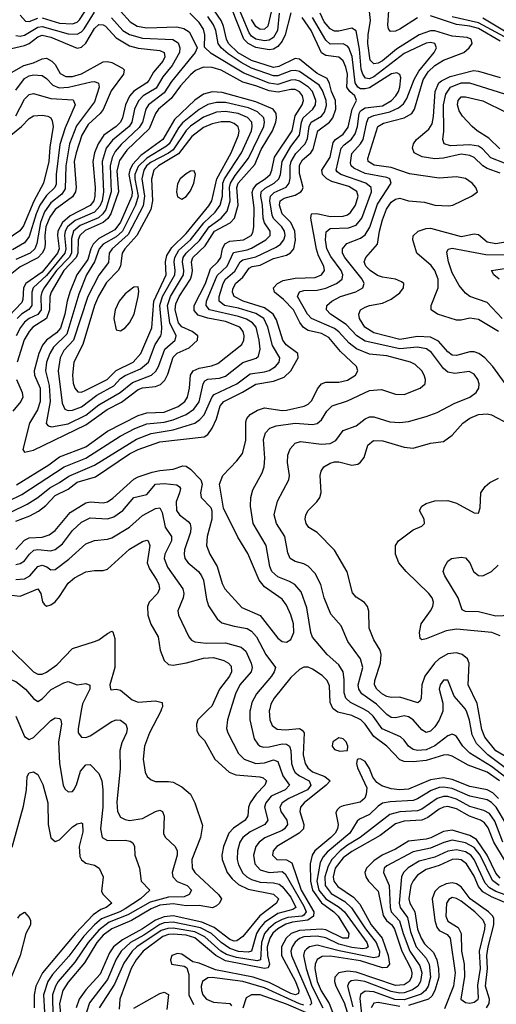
# Model space of a CAD drawing. Header units: inches. Extents: x 501365 to 657855, y 482276 to 547543.
# Tile 91 of 256: x 534207 to 536392, y 498646 to 503160. Entities that reach past the tile are written whole.
import ezdxf

# ---------------------------------------------------------------- set-up
doc = ezdxf.new("R2010")
doc.units = ezdxf.units.IN
doc.header["$MEASUREMENT"] = 0
doc.layers.add('A5439', color=7, linetype='Continuous')
doc.layers.add('A5530', color=7, linetype='Continuous')

msp = doc.modelspace()

# ---------------------------------------------------------------- linework, layer by layer
at = {"layer": 'A5439', "color": 5}
for points, elevation in [([(534491.3, 500000), (534474.8, 499910), (534475.5, 499890), (534490.8, 499870.8), (534510, 499869.6), (534530, 499876.1), (534630, 499942.1), (534650, 499950.8), (534670, 499948.3), (534693.4, 499930), (534700.6, 499910), (534696.6, 499890), (534674.9, 499845.1), (534666.7, 499810), (534667.8, 499727.8), (534652.8, 499572.8), (534655.8, 499530), (534670, 499503.8), (534690, 499492.6), (534710, 499488.8), (534770, 499498), (534830.2, 499530.2), (534850, 499535.4), (534862.4, 499530), (534869.3, 499509.3), (534867.1, 499427.1), (534875.5, 499410), (534919.6, 499370), (534929.4, 499349.4), (534929.4, 499330), (534905.9, 499250), (534909.5, 499230), (534928.7, 499208.7), (534975.2, 499190), (534995, 499170), (534983.5, 499150), (534960.5, 499139.5), (534890, 499137.7), (534805.6, 499114.4), (534703.5, 499056.5), (534618, 499022), (534570, 498985.5), (534521.3, 498930), (534460, 498840), (534383.1, 498750), (534371, 498729), (534358.2, 498690), (534359.9, 498590)], 2060), ([(534857.8, 500000), (534854.5, 499990), (534801.9, 499890), (534779.1, 499830), (534772.8, 499770), (534782.1, 499710), (534792.1, 499690), (534810, 499675), (534830, 499667.2), (534890, 499667.8), (534910, 499663.9), (534950, 499643.5), (534990, 499609.3), (535010.2, 499569.8), (535045.3, 499465.3), (535036.6, 499410), (534997, 499310), (534997.5, 499270), (535010.6, 499250), (535118.6, 499150), (535132.1, 499130), (535122.8, 499110), (535110, 499096.8), (535091, 499089), (535030, 499099.8), (534970, 499097.1), (534910, 499106.1), (534850, 499100.6), (534810, 499084.5), (534719.4, 499030), (534630, 498992.6), (534590, 498962.5), (534560.1, 498930), (534504.5, 498835.5), (534430, 498747.4), (534405.7, 498710), (534390.4, 498650), (534395.1, 498584.9)], 2080), ([(535074.8, 500000), (535024.3, 499950), (535017, 499930), (535019.8, 499899.8), (535030, 499880.2), (535055, 499855), (535102.1, 499770), (535166.8, 499710), (535198.6, 499698.6), (535308.5, 499688.5), (535323.7, 499683.7), (535338.7, 499670), (535331.4, 499650), (535291.1, 499608.9), (535263.5, 499570), (535256.3, 499550), (535253.2, 499510), (535240.7, 499490), (535187.2, 499452.8), (535165.8, 499430), (535140.7, 499370), (535133.5, 499330), (535134.9, 499310), (535158.1, 499250), (535180.8, 499220.8), (535210, 499195.2), (535253.9, 499173.9), (535370, 499151.4), (535393.4, 499130), (535384.4, 499110), (535308, 499052), (535230, 498957.1), (535203.1, 498936.9), (535190, 498935.7), (535170, 498943.2), (535098.7, 498998.7), (535042.3, 499022.3), (534910, 499051.1), (534870, 499047.6), (534830, 499032.5), (534770, 498991.4), (534677.8, 498942.2), (534636.9, 498910), (534618.3, 498881.7), (534576.3, 498783.7), (534510, 498712.1), (534480.1, 498670), (534466.6, 498630)], 2120), ([(535174.6, 500000), (535159.4, 499950), (535155.1, 499910), (535160.8, 499890), (535210, 499796.5), (535236.3, 499770), (535290.1, 499750.1), (535330, 499752.9), (535370, 499766.2), (535390, 499759.4), (535412.7, 499692.7), (535443.6, 499650), (535424.6, 499630), (535360.4, 499599.6), (535334.9, 499570), (535329.2, 499549.2), (535344.5, 499490), (535330.8, 499470), (535263.8, 499436.2), (535229.3, 499410), (535216.9, 499390), (535205.1, 499350), (535204.5, 499310), (535210, 499286), (535230, 499247.4), (535247.8, 499230), (535270, 499217.6), (535310, 499205.3), (535370, 499203.5), (535396.4, 499196.4), (535410, 499186.2), (535450, 499137.4), (535473.1, 499090), (535458.8, 499081.2), (535390, 499063.1), (535330, 499021), (535306.1, 498993.8), (535293.4, 498970), (535270.3, 498890), (535255, 498885), (535210, 498887.8), (535170, 498901.4), (535130, 498930), (535085.8, 498970), (535035.9, 498995.9), (534910, 499023), (534870, 499019.5), (534850, 499012.1), (534777, 498963), (534715.5, 498930), (534672.3, 498890), (534650, 498853.2), (534610, 498759.6), (534526.7, 498653.3), (534513.3, 498610)], 2140), ([(535264.5, 500000), (535262.2, 499990), (535261.7, 499950), (535282.5, 499862.5), (535298.6, 499838.6), (535310, 499829.1), (535324.9, 499824.9), (535350, 499825.9), (535410, 499839.4), (535430, 499838.5), (535443.2, 499830), (535450.3, 499810.3), (535453.4, 499750), (535462, 499722), (535469.3, 499709.3), (535490, 499693), (535533.4, 499670), (535542.4, 499650), (535526.9, 499630), (535440.1, 499590), (535410.6, 499570), (535400.3, 499550), (535403.8, 499530), (535431.7, 499490), (535435.1, 499470), (535421.5, 499450), (535410, 499442.4), (535331.2, 499408.8), (535304.6, 499390), (535289.2, 499370), (535279.1, 499330), (535285.7, 499290), (535310, 499262.3), (535350, 499250.9), (535410, 499254.8), (535424.4, 499244.4), (535510, 499096.5), (535520.5, 499070), (535510, 499054.4), (535501.6, 499050), (535435.9, 499044.1), (535410, 499035.6), (535380.3, 499019.7), (535347.2, 498992.8), (535330, 498970), (535315.4, 498930), (535311.1, 498850), (535295.3, 498844.7), (535200.3, 498860.3), (535154.6, 498874.6), (535129.5, 498890), (535055.1, 498955.1), (535010, 498977.9), (534910, 498995.1), (534885.8, 498994.2), (534855.4, 498984.6), (534743.7, 498910), (534722.8, 498890), (534685, 498835), (534641.8, 498738.2), (534571.2, 498630)], 2160), ([(535353.1, 500000), (535350.7, 499990.7), (535353.1, 499950), (535364.2, 499924.2), (535387.3, 499907.3), (535423.7, 499903.7), (535489.7, 499909.7), (535502.5, 499902.5), (535511.1, 499890), (535506.6, 499790), (535515.2, 499750), (535528, 499730), (535550, 499712.1), (535605.7, 499690), (535630.7, 499670), (535611.6, 499650), (535511, 499570), (535494.3, 499550), (535490.8, 499530), (535509.4, 499470), (535507.7, 499450), (535488.7, 499430), (535385.7, 499370), (535368.6, 499350), (535365.8, 499330), (535385.8, 499310), (535430, 499308.3), (535454.1, 499294.1), (535497.9, 499170), (535554.9, 499070), (535554.3, 499050), (535527.9, 499032.1), (535457.3, 499022.7), (535426.9, 499013.1), (535390, 498992.6), (535367.9, 498972.1), (535353.3, 498950), (535341.9, 498910), (535342.4, 498870), (535352.4, 498830), (535346.3, 498813.7), (535330, 498809.7), (535150, 498845.8), (535106, 498870), (535010.3, 498950.3), (534970, 498962.7), (534910, 498967.7), (534890, 498966.7), (534862.9, 498957.1), (534772.9, 498890), (534741, 498850), (534718, 498810), (534665.5, 498670), (534663.6, 498623.6)], 2180), ([(536406.5, 499670), (536350, 499709.6), (536262.7, 499742.7), (536190, 499784), (536170, 499789.3), (536150, 499788.1), (536070, 499764.4), (536010, 499756.9), (535970, 499758.6), (535950, 499767.5), (535890, 499830), (535830, 499873.3), (535790.5, 499930.5), (535770.9, 499950.9), (535730, 499969.4), (535665.9, 499985.9), (535644.7, 500000)], 2180), ([(536455, 499670), (536370, 499735.9), (536270, 499797.4), (536238.3, 499830), (536210, 499874), (536199.8, 499879.8), (536190, 499883.8), (536170, 499877.4), (536110, 499831.2), (536070, 499812.8), (536030, 499808.9), (536010, 499814.4), (535990, 499829.9), (535970, 499857.2), (535952.2, 499872.2), (535869, 499909), (535827.2, 499967.2), (535806.7, 499986.7), (535781.2, 500000)], 2160), ([(536146.7, 500000), (536146.6, 499990), (536130, 499948.3), (536110, 499918.3), (536090, 499898.3), (536070, 499891.9), (536050, 499903.9), (536010.4, 499950), (535990, 499963.9), (535970, 499968), (535930, 499959.3), (535910, 499960.8), (535890, 499974.1), (535864.7, 500000)], 2140), ([(536617.3, 500000), (536571.5, 499890), (536562.4, 499850), (536562.3, 499810), (536582.9, 499690), (536578.5, 499661.5), (536570, 499641.5), (536550, 499637.5), (536530, 499649.9), (536499.7, 499679.7), (536353.6, 499790), (536301.7, 499841.7), (536281.4, 499881.4), (536268.3, 499948.3), (536254.5, 499990), (536248.3, 500000)], 2140), ([(536551.2, 500000), (536535.7, 499964.3), (536516.2, 499890), (536512, 499830), (536525.9, 499754.1), (536518.2, 499741.8), (536510, 499737.9), (536390, 499808.4), (536339.5, 499870), (536325.7, 499905.6), (536309.1, 500000)], 2120), ([(534190, 499967), (534230, 499874), (534250, 499860.2), (534270, 499869.5), (534350, 499946.6), (534370, 499958.8), (534390, 499956.1), (534396.5, 499950), (534399, 499930), (534385.9, 499850), (534389.7, 499750), (534406.8, 499650), (534414.6, 499634.6), (534430, 499620.2), (534450, 499622), (534455.9, 499630), (534467.1, 499652.9), (534485.3, 499714.7), (534510, 499743.5), (534530, 499744.7), (534570, 499703.9), (534584.1, 499670), (534588.6, 499628.6), (534588.6, 499550), (534577.8, 499450), (534584.6, 499410), (534610, 499396.4), (534690, 499398.6), (534714.3, 499394.3), (534725.7, 499385.7), (534732.8, 499370), (534735.6, 499330), (534755.9, 499270), (534763.6, 499210), (534803.6, 499170), (534761.4, 499130), (534690, 499084.1), (534665.6, 499070), (534582.4, 499037.6), (534550, 499010.4), (534501.8, 498958.2), (534433, 498867), (534357.5, 498782.5), (534335.9, 498750), (534316.6, 498690), (534320.8, 498610)], 2040), ([(536401.8, 499590), (536375.7, 499615.7), (536350, 499629.5), (536270, 499644.3), (536190, 499676.8), (536150, 499684.4), (536090, 499674.6), (535990, 499633), (535950, 499628.8), (535910, 499633.3), (535867.8, 499647.8), (535843.5, 499663.5), (535826.6, 499686.6), (535810, 499726.6), (535790, 499758.5), (535770, 499772), (535758.8, 499770), (535753.5, 499766.5), (535751.3, 499750), (535756.3, 499730), (535798.1, 499638.1), (535795.9, 499610), (535788.9, 499591.1), (535767.9, 499572.1), (535690, 499556.4), (535674.5, 499550), (535662, 499538), (535655.8, 499524.2), (535667.3, 499470), (535664.5, 499450), (535653.2, 499430), (535632.9, 499410), (535559.6, 499350), (535547.4, 499330), (535538.9, 499290), (535539.8, 499210), (535550, 499169), (535590, 499110.6), (535646.6, 499070), (535666.9, 499050), (535715.5, 498970), (535712.9, 498950), (535688.6, 498950), (535610, 498987.4), (535590, 498990.9), (535490, 498984.4), (535452, 498970), (535428.7, 498950), (535407.5, 498910), (535406.5, 498870), (535471.6, 498750), (535486.8, 498710), (535484.4, 498695.6), (535470.8, 498689.2), (535450, 498695.4), (535350, 498746.7), (535277.8, 498770), (535104.2, 498804.2), (535030, 498834.3), (535001.2, 498841.2), (534950, 498875.6), (534930, 498878.7), (534905.2, 498870), (534898.2, 498850), (534903.6, 498830), (534961, 498821), (534973.9, 498813.9), (534982.6, 498782.6), (534982.4, 498690), (535004.5, 498644.5)], 2220), ([(534173.3, 499366.7), (534225.2, 499554.8), (534238.8, 499630), (534241.6, 499690), (534250, 499707.4), (534270, 499711.4), (534290, 499700.3), (534313.6, 499653.6), (534336.3, 499570), (534337.7, 499470), (534350, 499409.2), (534370, 499392.7), (534390, 499400.8), (534450, 499458.9), (534470, 499472.8), (534490, 499478.5), (534494.9, 499474.9), (534497.4, 499437.4), (534480.3, 499370), (534483.3, 499323.3), (534490, 499308.4), (534510, 499293.7), (534550, 499283.2), (534571.4, 499270), (534590.1, 499230), (534582.7, 499162.7), (534589.1, 499149.1), (534630.2, 499110), (534604.2, 499090), (534579.2, 499080.8), (534544.3, 499055.7), (534463.3, 498970), (534312.1, 498790), (534281.3, 498730), (534273, 498690), (534273.6, 498630)], 2020), ([(536438.6, 499470), (536390.6, 499550), (536370, 499571.8), (536350, 499583), (536270, 499599.6), (536190, 499634.9), (536150, 499641.4), (536130, 499639.6), (536093.4, 499626.6), (536030, 499587.6), (536010, 499579.9), (535905.5, 499574.5), (535870, 499568), (535850, 499554.9), (535810, 499515.9), (535764.8, 499495.2), (535754, 499486), (535720.9, 499430), (535616.8, 499343.2), (535598.3, 499321.7), (535584.6, 499295.4), (535569.1, 499210), (535578.4, 499170), (535610, 499129.1), (535671.7, 499091.7), (535695.6, 499070), (535797.7, 498930), (535804.9, 498910), (535796.7, 498903.3), (535779.6, 498900.4), (535730, 498906.8), (535670, 498921.5), (535610, 498950.4), (535570, 498958.9), (535510, 498955.8), (535490, 498947.5), (535470, 498930.3), (535456.2, 498910), (535450.3, 498890), (535452.7, 498870), (535540.2, 498670), (535544, 498650), (535537.4, 498642.6)], 2240), ([(536422.4, 499390), (536384.9, 499484.9), (536360.4, 499520.4), (536335.2, 499535.2), (536270, 499553.5), (536210, 499587.2), (536170, 499598.2), (536150, 499598.2), (536120.7, 499590), (536050, 499540.8), (536030, 499533), (535950, 499528.5), (535904.1, 499515.9), (535768.5, 499410), (535710, 499376.1), (535676, 499350), (535638.6, 499310), (535620.6, 499279.4), (535606.3, 499230), (535607.6, 499190), (535634.8, 499154.8), (535697.2, 499117.2), (535728.1, 499088.1), (535791.5, 498991.5), (535840.4, 498930), (535855.9, 498890), (535855.1, 498870), (535850, 498863.4), (535830, 498859.5), (535671.1, 498891.1), (535570, 498916.7), (535536, 498910), (535521.1, 498898.9), (535513.4, 498890), (535508, 498870), (535519.8, 498810), (535545.6, 498730), (535596.2, 498630)], 2260), ([(536430, 499307.7), (536381.1, 499390), (536354.9, 499454.9), (536338, 499478), (536319.3, 499490), (536268.3, 499508.3), (536210, 499541.9), (536170, 499552.6), (536150, 499550.2), (536130, 499541.2), (536077.3, 499502.7), (536050, 499490.4), (535970, 499485.5), (535930, 499472.8), (535860, 499420), (535730, 499346.4), (535690, 499317.5), (535653.9, 499270), (535644, 499230), (535647.2, 499210), (535665.7, 499185.7), (535737.4, 499137.4), (535765.9, 499105.9), (535818.8, 499010), (535868.6, 498948.6), (535896.5, 498870), (535902.4, 498830), (535890, 498814.9), (535870, 498813.7), (535770, 498845.2), (535630, 498867), (535594.3, 498865.7), (535570, 498850.8), (535562.1, 498830), (535560.6, 498810), (535571.1, 498750), (535588.6, 498708.6), (535625.2, 498650), (535640.6, 498610)], 2280), ([(536410, 499224.4), (536390, 499247.9), (536350.1, 499330), (536301.4, 499401.4), (536270, 499419.9), (536190, 499444.5), (536150, 499438.6), (536091, 499409), (536070, 499403.1), (535990, 499394.5), (535930, 499357.6), (535868.3, 499330), (535830, 499304.3), (535797.1, 499270), (535789.7, 499250), (535793.2, 499230), (535805.6, 499210), (535850, 499164.1), (535873.4, 499053.4), (535889.1, 499030), (535912.7, 499010), (535924.8, 498990), (535958.8, 498890), (535999.7, 498810), (536005.2, 498790), (536003.7, 498770), (535992.4, 498750), (535970, 498735.7), (535930, 498732.3), (535750, 498793.8), (535710, 498797.7), (535670, 498790.7), (535652.4, 498770), (535650.6, 498750), (535656.2, 498730), (535694, 498654), (535707.7, 498610)], 2320), ([(536404.3, 499190), (536373.6, 499213.6), (536317.3, 499330), (536290, 499365.4), (536250, 499386), (536190, 499398.4), (536151.5, 499388.5), (536090, 499362), (536010, 499345.4), (535890, 499281.3), (535878.4, 499270), (535874, 499250), (535900.9, 499190), (535905, 499090), (535910, 499070), (535948.4, 499028.5), (535964.7, 498970), (535994.7, 498890), (536041.8, 498821.8), (536050.2, 498790), (536044.8, 498750), (536031.5, 498728.5), (536008.2, 498711.8), (535970, 498698.9), (535950, 498697), (535910, 498704.8), (535789.8, 498750), (535750, 498756.3), (535726.9, 498753.1), (535715.5, 498744.5), (535709.2, 498730), (535734.5, 498634.5)], 2340), ([(536470, 499134.6), (536390, 499162.9), (536359.9, 499179.9), (536341.3, 499201.3), (536290.7, 499310), (536275.2, 499330), (536250, 499345.7), (536210, 499354.5), (536170, 499348.6), (536110, 499320.6), (536038.3, 499301.7), (535988.1, 499271.9), (535966.9, 499250), (535957.7, 499230), (535946.3, 499110), (535950.9, 499090), (535984.4, 499044.4), (535998.1, 498978.1), (536024.9, 498910), (536070, 498858.1), (536083.4, 498830), (536090, 498770), (536079, 498730), (536067.9, 498710), (536047.3, 498692.7), (535970, 498666.5), (535927.4, 498667.4), (535830, 498702.6), (535790, 498706.6), (535770, 498691.6), (535766.9, 498673.1), (535782.2, 498530)], 2360), ([(536470, 499096.3), (536370, 499138.1), (536330, 499161.3), (536310, 499186.9), (536290, 499234.1), (536254.8, 499290), (536230, 499308.1), (536210, 499311.9), (536190, 499309.5), (536130, 499282.1), (536070, 499263.9), (536030, 499238.7), (536010, 499212.8), (536000.3, 499190), (535991, 499130), (535994.7, 499110), (536017.6, 499070), (536031.2, 498991.2), (536047.2, 498950), (536063.4, 498923.4), (536103.8, 498883.8), (536118.5, 498850), (536127.2, 498810), (536127.6, 498770), (536110, 498709), (536096, 498684), (536080.3, 498670), (535990, 498639.9)], 2380), ([(536347.4, 498630), (536359.3, 498650), (536359.9, 498670), (536342.6, 498730), (536351.8, 498810), (536349, 498870), (536353.9, 498910), (536380.1, 499010), (536379.8, 499039.8), (536376.2, 499050), (536355.3, 499070), (536271.5, 499130), (536230, 499184), (536210, 499198.9), (536190, 499203.2), (536161.8, 499198.2), (536130, 499183.3), (536110, 499163.8), (536097.4, 499130), (536110, 499030), (536119.4, 498999.4), (536130, 498984.5), (536166.1, 498966.1), (536181, 498950), (536203.8, 498790), (536195.2, 498730), (536153.9, 498626.1)], 2420), ([(534199.2, 499040.8), (534210, 499056.3), (534230, 499069), (534250, 499043.7), (534256.1, 499030), (534256.3, 499010), (534234.7, 498970), (534210.1, 498870), (534150.8, 498730)], 1980), ([(535510, 498641.8), (535490, 498648.4), (535330, 498721.8), (535230, 498751), (535090, 498769.4), (535070, 498768), (535045.2, 498750), (535039.4, 498730), (535040.6, 498710), (535047.3, 498690), (535063.8, 498670), (535096.1, 498656.1), (535170, 498650.3), (535178.6, 498638.6)], 2240), ([(534730, 498628), (534850, 498696), (534870, 498702.3), (534890, 498690.9), (534882.2, 498622.2)], 2180), ([(535530, 498604.1), (535430, 498647.1), (535310, 498690), (535270.4, 498689.6), (535244.8, 498675.2), (535230, 498628.7)], 2260), ([(535950, 498635.9), (535850, 498655.1), (535830, 498650.7), (535818.8, 498630)], 2380)]:
    msp.add_lwpolyline(points, dxfattribs=dict(at, elevation=elevation))
for points, elevation in [([(535670, 499868.4), (535642.8, 499850), (535640.1, 499830), (535650, 499814.2), (535673.9, 499806.1), (535710, 499809.1), (535711.8, 499830), (535703.2, 499850), (535690, 499863.2)], 2220), ([(536190, 499135), (536173.5, 499126.5), (536163.1, 499110), (536160.8, 499050), (536170, 499027.6), (536217.7, 498997.7), (536230.3, 498970), (536232.9, 498890), (536243.9, 498830), (536246.2, 498773.8), (536229.7, 498670), (536250, 498654.3), (536270, 498651.8), (536290, 498655.8), (536308.5, 498670), (536310, 498676.4), (536306.9, 498733.1), (536318.6, 498810), (536315.1, 498890), (536339.3, 498990), (536340.2, 499010), (536332.2, 499032.2), (536293.6, 499070), (536230, 499118.9), (536210, 499131.4)], 2440)]:
    msp.add_lwpolyline(points, close=True, dxfattribs=dict(at, elevation=elevation))
at = {"layer": 'A5530', "color": 5}
for points, elevation in [([(536030, 503168.8), (535950, 503116.5), (535930, 503107), (535906.3, 503106.3), (535897.9, 503117.9), (535894.6, 503134.6), (535903.5, 503270)], 2080), ([(534310, 503168.3), (534390, 503143.6), (534450, 503140.5), (534470, 503148.2), (534481.2, 503158.8), (534530, 503233.8)], 2260), ([(535396.3, 503190), (535388.2, 503110), (535370, 503077.8), (535350, 503066), (535330, 503062.9), (535289.9, 503070), (535270, 503083.8), (535259.2, 503099.2), (535194.4, 503254.4)], 2160), ([(535372.4, 503247.6), (535344.2, 503130), (535330, 503115.8), (535310, 503114.4), (535290, 503128.1), (535270, 503161)], 2140), ([(534090, 500921.4), (534216.7, 500983.3), (534410.4, 501109.6), (534510, 501150.3), (534668, 501250), (534734.9, 501285.1), (534790, 501306.9), (534870, 501315.4), (534910, 501324.9), (534969.6, 501350.4), (535005.4, 501374.6), (535030, 501408), (535047.9, 501490), (535056.3, 501503.7), (535070, 501511.3), (535123.7, 501516.3), (535150, 501526.2), (535230, 501588.6), (535291.7, 501608.3), (535302.1, 501617.9), (535309.1, 501650), (535305, 501690), (535290.8, 501750), (535275, 501770), (535246.2, 501786.2), (535210, 501798.8), (535076.7, 501830), (535062.3, 501850), (535063.3, 501870), (535112.4, 501987.5), (535157.9, 502030), (535187.2, 502092.8), (535250, 502104), (535270, 502112.1), (535334.8, 502150), (535355.7, 502170), (535355.5, 502190), (535329.2, 502229.2), (535322.7, 502250), (535320.7, 502310), (535312, 502350), (535314.8, 502370), (535332.5, 502387.5), (535374.3, 502410), (535395.1, 502430), (535402.9, 502450), (535409.7, 502510.3), (535450, 502578), (535490.1, 502629.9), (535498.8, 502690), (535506.6, 502710), (535550.3, 502750), (535562.9, 502770), (535564.6, 502790), (535549.4, 502830), (535530.8, 502850.8), (535490, 502877.7), (535470, 502883.4), (535450, 502882.7), (535390, 502862.8), (535350, 502869), (535235.2, 502915.2), (535084.5, 503004.5), (535054.3, 503034.3), (535056.2, 503090), (535050, 503117), (535030, 503146.6), (534986.9, 503190)], 2260), ([(534093.6, 500866.4), (534241.7, 500938.3), (534290, 500968.8), (534345.8, 501014.2), (534390, 501037.4), (534432.8, 501067.2), (534550, 501118.2), (534743.4, 501236.6), (534810, 501263.1), (534910, 501279.2), (535010, 501310.7), (535033.6, 501326.4), (535052.4, 501347.6), (535089.6, 501430.4), (535098.5, 501441.5), (535202.3, 501490), (535264.1, 501535.9), (535330, 501545.1), (535350, 501551.9), (535380.1, 501570), (535396.3, 501590), (535399, 501610), (535366.3, 501666.3), (535345.1, 501750), (535326.6, 501790), (535290, 501812.8), (535210, 501837), (535146.2, 501850), (535121.6, 501870), (535121.5, 501890), (535139.6, 501950), (535149.9, 501970), (535193.2, 502006.8), (535217.6, 502050), (535230, 502058.3), (535290, 502072.9), (535382.8, 502117.2), (535403.1, 502130), (535418.6, 502150), (535423.6, 502170), (535420.8, 502190), (535408.7, 502210), (535370, 502248.9), (535364.2, 502264.2), (535354.4, 502330), (535356.5, 502350), (535373, 502367), (535428.2, 502391.8), (535442.7, 502410), (535447.1, 502432.9), (535446.5, 502490), (535452.1, 502510), (535473.6, 502546.4), (535515.2, 502590), (535525.7, 502614.3), (535533.3, 502670), (535543.8, 502690), (535590, 502717.9), (535604.4, 502735.6), (535614, 502766), (535612.6, 502790), (535595.5, 502835.5), (535579.5, 502859.5), (535490, 502921.9), (535470, 502927.2), (535450, 502925.6), (535390, 502902.6), (535370, 502902.1), (535270, 502937.8), (535223, 502963), (535162.6, 503002.6), (535130.2, 503030), (535117.7, 503050), (535106.2, 503110), (535095.7, 503135.7), (535070, 503174.5)], 2240), ([(534190, 500860.3), (534254.3, 500885.7), (534293.1, 500906.9), (534326.9, 500933.1), (534370, 500978.2), (534430, 501008.1), (534470, 501039.8), (534555.2, 501064.8), (534710, 501169.3), (534749.9, 501190), (534850, 501224.7), (535052.9, 501247.1), (535070, 501258.9), (535090, 501287.8), (535109.5, 501330.5), (535126.8, 501390), (535143.2, 501410), (535228.4, 501451.6), (535290, 501489.2), (535370, 501502.2), (535418.8, 501521.2), (535450.7, 501549.3), (535483.1, 501610), (535481.5, 501630), (535429.1, 501669.1), (535412.7, 501690), (535383.7, 501783.7), (535369.1, 501810), (535330, 501838.4), (535231, 501870), (535190.4, 501890), (535182.1, 501910), (535184, 501924), (535196.6, 501950), (535230, 501979.9), (535259.3, 502020.7), (535272.1, 502027.9), (535310, 502034), (535370, 502064.3), (535430, 502079.6), (535449, 502091), (535463.6, 502110), (535471.5, 502148.5), (535468.6, 502190), (535449.6, 502229.6), (535409.7, 502270), (535397.8, 502310), (535401.4, 502330), (535418.7, 502341.3), (535470, 502354.9), (535496.4, 502370), (535501.6, 502378.4), (535507.1, 502390), (535490, 502455.1), (535490, 502492.5), (535502.8, 502517.2), (535542, 502550), (535553.1, 502566.9), (535574.4, 502650), (535627.5, 502690), (535642, 502710), (535656.7, 502750), (535655.4, 502790), (535636.6, 502830), (535627.7, 502867.7), (535617.3, 502890), (535570, 502912.6), (535490, 502979.4), (535470, 502982.2), (535394.7, 502945.3), (535370, 502940.8), (535270, 502972.8), (535208.3, 503008.3), (535163.7, 503050), (535154.8, 503070), (535141.6, 503130), (535130, 503155.8), (535099.8, 503200.2)], 2220), ([(534190, 503087.4), (534210, 503084.6), (534230, 503088.1), (534290, 503124.8), (534310, 503129.2), (534430, 503095.4), (534470, 503093.8), (534490, 503104), (534502.2, 503117.8), (534550, 503193.7)], 2240), ([(534670, 503199.4), (534713.1, 503150), (534745.3, 503130), (534790, 503122.8), (534926.8, 503126.8), (534959.6, 503119.6), (534983.4, 503103.4), (535018, 503038), (535020.2, 503030), (535011.8, 503010), (534903.2, 502876.8), (534870, 502824.5), (534797.6, 502770), (534784.8, 502750), (534769.6, 502690), (534755.2, 502664.8), (534671.9, 502588.1), (534644.4, 502555.6), (534631.5, 502528.5), (534622, 502490), (534625.9, 502370), (534602.3, 502290), (534589, 502270), (534568.1, 502251.9), (534484, 502216), (534453.3, 502190), (534444.1, 502155.9), (534445.4, 502090), (534433.9, 502070), (534376.5, 502010), (534319, 501930), (534308.4, 501910), (534304.3, 501890), (534305, 501830), (534291, 501809), (534250.6, 501789.4), (534230, 501772.4), (534211.7, 501748.3), (534191.8, 501710)], 2260), ([(534210, 503180.1), (534233.5, 503153.5), (534250, 503152.1), (534290, 503167.2)], 2260), ([(535450, 503190.8), (535423.4, 503090), (535410, 503061), (535390, 503037.1), (535370, 503025.3), (535350, 503021.6), (535290, 503032.1), (535255, 503050), (535234.3, 503070), (535179.9, 503210)], 2180), ([(535864.7, 500000), (535842.6, 500022.6), (535776.1, 500070), (535761.3, 500090), (535758.7, 500110), (535780.1, 500190), (535768.8, 500230), (535711.9, 500310), (535680.5, 500380.5), (535634, 500434), (535602.8, 500510), (535587.3, 500570), (535561.2, 500621.2), (535530, 500655.2), (535510, 500666), (535470, 500675.7), (535446.3, 500690), (535436, 500716), (535421.9, 500790), (535384.9, 500850), (535372.9, 500890), (535388.2, 500951.8), (535441, 501050), (535443.9, 501070), (535435.5, 501130), (535436.3, 501163.7), (535447.5, 501192.5), (535470, 501218.5), (535494.2, 501225.8), (535590, 501213.4), (535630, 501217.5), (535657, 501230), (535690, 501276.3), (535750, 501297.2), (535790, 501329.4), (535810, 501338.5), (535830, 501338.6), (535903.8, 501316.2), (535950, 501313.1), (535990, 501318.3), (536070, 501340.6), (536120.6, 501359.4), (536199.2, 501400.8), (536270.9, 501430), (536299.8, 501450), (536312.2, 501470), (536313.9, 501490), (536307.7, 501510), (536290, 501535.2), (536266.8, 501546.9), (536202, 501538), (536170, 501544), (536150, 501561.2), (536094, 501634), (536071.5, 501651.5), (536030, 501659.1), (535950, 501651), (535790, 501686.7), (535753.1, 501710), (535703, 501763), (535632.4, 501810), (535614.1, 501830), (535615.7, 501850), (535637.7, 501870), (535677.4, 501890), (535747.5, 501912.5), (535779.4, 501930), (535785.9, 501950), (535776.9, 501970), (535696.9, 502070), (535686.6, 502090), (535686.6, 502110), (535706.8, 502133.2), (535770, 502157.7), (535790, 502173), (535811.4, 502208.6), (535846.6, 502313.4), (535909.9, 502410), (535903.7, 502430), (535890, 502436.6), (535790, 502454.4), (535738.6, 502478.6), (535725.9, 502490), (535723, 502503), (535730, 502546.8), (535769.9, 502590), (535781.1, 502610), (535797.7, 502690), (535806.2, 502710), (535830, 502720.9), (535903.3, 502736.7), (535943.9, 502756.1), (535966, 502774), (535981.5, 502798.5), (536015, 502885), (536036.3, 502923.7), (536107.4, 503010), (536117.1, 503030), (536110, 503050.5), (536090, 503055.2), (536070, 503051.4), (535970, 503005.1), (535830, 502897.1), (535810, 502888.8), (535792, 502892), (535779.5, 502910), (535772.8, 502932.8), (535764.9, 503024.9), (535749.1, 503109.1), (535730, 503120.1), (535670, 503106.4), (535650, 503106.4), (535630, 503117.6), (535602.3, 503150), (535583.8, 503190)], 2140), ([(536431.7, 501491.7), (536376.6, 501570), (536338.8, 501610), (536311.3, 501630), (536290, 501637), (536270, 501637.4), (536210, 501619.7), (536190, 501622.5), (536170, 501636.9), (536126.5, 501686.5), (536090, 501704.5), (536030, 501706.7), (535950, 501693.7), (535830, 501723.7), (535789.1, 501750), (535765.4, 501790), (535761.7, 501810), (535769.8, 501830), (535790, 501842.4), (535809.9, 501850.1), (535870, 501860.1), (535910, 501878.4), (535950, 501908.2), (535965.9, 501930), (535967.5, 501950), (535957.9, 501957.9), (535929.6, 501969.6), (535870, 501979), (535847.4, 501987.4), (535812.9, 502010), (535794.4, 502030), (535786.2, 502050), (535793.3, 502070), (535847.2, 502130), (535855.9, 502190), (535870, 502242), (535888.2, 502291.8), (535910, 502323.7), (535930, 502337.6), (535950, 502341.3), (535990, 502328.8), (536063.2, 502323.2), (536110, 502309.8), (536173.8, 502306.2), (536192.8, 502310), (536278, 502350), (536306.2, 502370), (536298.1, 502390), (536280.4, 502410), (536250, 502432), (536210, 502438.7), (536130, 502432.8), (535993.7, 502453.7), (535910, 502481.8), (535832.5, 502492.5), (535803.9, 502510), (535803.2, 502523.2), (535849.2, 502670.8), (535875, 502685), (535970, 502709.3), (536004, 502730), (536017.1, 502750), (536056.7, 502883.3), (536079.4, 502920.6), (536110, 502949.8), (536150, 502974.7), (536242.8, 503010), (536267.6, 503030), (536280.8, 503050), (536277, 503070), (536257.9, 503077.9), (536190, 503084), (536110, 503108.5), (536090, 503109.2), (536038.9, 503090), (535934.7, 503025.3), (535870, 502970.5), (535850, 502960.1), (535830, 502956.6), (535814.3, 502974.3), (535802.8, 503050), (535804.4, 503090), (535815.8, 503155.8), (535810, 503197.3)], 2120), ([(536410, 503061.6), (536310, 503119), (536270, 503129.9), (536210, 503137.4), (536090, 503177.1)], 2080), ([(534170, 503028), (534230, 503041.3), (534250, 503050.3), (534290, 503080.4), (534310, 503088.5), (534350, 503080.2), (534470, 503029.7), (534490, 503033.5), (534510, 503051.7), (534550, 503118.6), (534570, 503137.6), (534590, 503136.6), (534599.9, 503130), (534650, 503075.8), (534710, 503039.1), (534750, 503029.8), (534850, 503018), (534868.8, 503008.8), (534872.3, 502990), (534863.9, 502970), (534821, 502919), (534798.8, 502881.3), (534789.7, 502870), (534730, 502831.9), (534710.2, 502809.8), (534691.7, 502770), (534679, 502710), (534668.8, 502690), (534649.4, 502670.6), (534592.9, 502630), (534566.5, 502590), (534550.7, 502550), (534542.8, 502510), (534553.1, 502390), (534552.3, 502350), (534547, 502330), (534530, 502307.4), (534439.1, 502260.9), (534403.3, 502230), (534382.7, 502190), (534380.4, 502170), (534388.2, 502110), (534380.5, 502090), (534310, 502002.5), (534235.5, 501950), (534225.3, 501930), (534222.4, 501877.6), (534217.2, 501862.8), (534128.9, 501770)], 2220), ([(534189.7, 500730.3), (534230, 500774.1), (534250, 500784.3), (534310, 500787), (534342.5, 500797.5), (534370, 500817.5), (534438.7, 500901.3), (534510, 500944.7), (534530, 500949.7), (534590, 500944.6), (534610, 500950.1), (534634.4, 500965.6), (534730, 501053.1), (534750, 501064), (534814.1, 501085.9), (534850, 501093.8), (534910, 501098.8), (534954.4, 501114.4), (534970, 501113.1), (534990, 501098.8), (535037.8, 501050), (535044.2, 501030), (535035.9, 500990), (535038.5, 500970), (535083.1, 500923.1), (535087.8, 500907.8), (535088.2, 500870), (535066.4, 500790), (535062.8, 500750), (535078, 500710), (535112.7, 500652.7), (535135.3, 500575.3), (535147.2, 500550), (535225.7, 500465.7), (535310, 500427.7), (535390, 500325), (535410, 500309.4), (535430, 500305.7), (535450, 500318.2), (535463.4, 500350), (535462.9, 500390), (535450, 500432.1), (535430, 500475.5), (535410, 500503), (535330, 500559.2), (535304.2, 500590), (535252.3, 500712.3), (535207.1, 500787.1), (535141, 500921), (535122.8, 501030), (535138.6, 501070), (535203.1, 501136.9), (535228.3, 501171.7), (535243, 501230), (535243.3, 501316.7), (535247.8, 501332.2), (535263.7, 501350), (535296.8, 501370), (535330, 501381.1), (535410, 501368.9), (535429.7, 501369.7), (535511.8, 501388.2), (535530, 501397.7), (535546.4, 501413.6), (535572.7, 501467.3), (535590, 501490.1), (535610, 501498.4), (535670, 501497.9), (535710, 501507), (535745.8, 501530), (535757.4, 501550), (535750.7, 501570), (535678.4, 501638.4), (535623.5, 501703.5), (535590, 501721.6), (535530, 501735.5), (535507.9, 501747.9), (535491.1, 501771.1), (535461.7, 501830), (535417.1, 501877.1), (535375.6, 501910), (535371.1, 501930), (535388.7, 501950), (535415.5, 501964.5), (535470, 501974.6), (535562.1, 501977.9), (535590.5, 501990), (535603.9, 502010), (535601.4, 502030), (535577.2, 502077.2), (535567.5, 502107.5), (535542.2, 502250), (535544.2, 502270), (535568.8, 502271.2), (535630, 502258.2), (535690, 502258.9), (535710, 502265.2), (535724.2, 502275.8), (535747, 502310), (535758.3, 502350), (535751.9, 502371.9), (535715.2, 502395.2), (535638.4, 502418.4), (535614.3, 502430), (535594.6, 502450), (535591.8, 502470), (535630.1, 502529.9), (535643.7, 502596.3), (535655, 502610), (535690, 502634.7), (535713.2, 502666.8), (535731.1, 502748.9), (535751.5, 502790), (535742.6, 502810), (535719.9, 502830), (535706.2, 502850), (535709.1, 502910), (535702.4, 502942.4), (535690, 502971.3), (535670, 502988.6), (535610, 502994.9), (535590, 503008.3), (535543.4, 503110), (535501.2, 503170)], 2180), ([(534628.4, 503168.4), (534679.5, 503110), (534711.1, 503091.1), (534770, 503074.6), (534908.9, 503068.9), (534933.5, 503053.5), (534941.4, 503030), (534939.6, 503010), (534906.3, 502950), (534862.7, 502897.3), (534833.5, 502846.5), (534773.5, 502810), (534751.9, 502788.1), (534732.8, 502750), (534721.8, 502690), (534709.2, 502670), (534631.9, 502608.1), (534604, 502570), (534586, 502510), (534590.9, 502370), (534584.6, 502330), (534574.7, 502305.3), (534550, 502277.7), (534461.4, 502238.6), (534427, 502210), (534416.2, 502190), (534412.2, 502170), (534419.4, 502110), (534414.3, 502090), (534330, 501986.6), (534269.6, 501930), (534262.3, 501910), (534263, 501850), (534248.6, 501831.4), (534216, 501810), (534195.8, 501790)], 2240), ([(535781.2, 500000), (535723.4, 500030), (535701.4, 500050), (535693.9, 500073.9), (535694.6, 500134.6), (535689.4, 500170), (535670, 500202.2), (535616.5, 500250), (535549.4, 500329.4), (535541.5, 500350), (535523.6, 500463.6), (535497, 500537), (535469, 500570), (535444.4, 500584.4), (535390, 500605.2), (535362.8, 500630), (535353.6, 500653.6), (535336.4, 500750), (535278, 500850), (535264.7, 500930), (535266.6, 500970), (535275.3, 501004.7), (535317.9, 501082.1), (535327.5, 501110), (535330.4, 501149.6), (535324.4, 501235.6), (535334.1, 501265.9), (535353.1, 501286.9), (535382.4, 501297.6), (535470, 501309.7), (535550, 501304.6), (535570, 501308.1), (535590, 501325), (535615.4, 501364.6), (535639.8, 501390), (535710, 501412.2), (535810, 501459.6), (535865.1, 501465.1), (535930, 501442.3), (535970, 501441.6), (536042.9, 501470), (536065.4, 501490), (536067.7, 501510), (536061.5, 501530), (536049.8, 501550), (536019.4, 501579.4), (535998.9, 501590), (535890, 501618.3), (535810, 501626.6), (535751.4, 501651.4), (535716.7, 501676.7), (535670, 501728.9), (535650, 501744), (535544.5, 501790), (535525.7, 501810), (535480.9, 501890), (535490, 501911.5), (535510, 501917.5), (535570, 501920.2), (535610, 501929.5), (535659.9, 501950), (535685.3, 501970), (535688.7, 501990), (535681.3, 502010), (535633.5, 502073.5), (535615.4, 502110), (535608.9, 502151.2), (535612.1, 502187.9), (535630, 502202), (535714.4, 502205.6), (535750, 502217.8), (535775.4, 502250), (535819.5, 502370), (535817.7, 502390), (535793.1, 502410), (535678.8, 502450), (535662.8, 502462.8), (535658.1, 502470), (535681.1, 502570), (535693.8, 502586.2), (535727.9, 502612.1), (535744.3, 502635.7), (535755.9, 502670), (535763.1, 502730), (535770, 502741.7), (535790, 502755.7), (535870, 502765), (535911.3, 502790), (535931.8, 502810), (535944, 502830), (535950.2, 502850.2), (535953.9, 502893.9), (535949, 502909), (535935.4, 502915.4), (535911.7, 502911.7), (535810, 502848), (535790, 502842.1), (535770, 502843.4), (535757.7, 502850), (535744.6, 502870), (535730.6, 502990.6), (535716.2, 503030), (535710, 503038.6), (535690, 503048.9), (535630, 503046.8), (535610, 503066.1), (535549.5, 503170)], 2160), ([(536430, 503080.8), (536310, 503145.1), (536190, 503172.9)], 2060), ([(536430, 503106.9), (536330, 503166.5)], 2040), ([(534170, 502917.6), (534226.4, 502950), (534270, 502961.2), (534310, 502980.2), (534330, 502983.2), (534355.3, 502970), (534370, 502954.2), (534392.7, 502912.7), (534418.6, 502898.6), (534450, 502899.6), (534490, 502911.2), (534590, 502966.1), (534610, 502968.2), (534630, 502963.4), (534678.1, 502938.1), (534686.6, 502930), (534682.5, 502910), (534625.8, 502834.2), (534590, 502748.5), (534576.7, 502730), (534521.4, 502678.6), (534492.3, 502630), (534465.7, 502550), (534457.4, 502510), (534465.9, 502390), (534463.1, 502370), (534450, 502347), (534370.5, 502290), (534345.3, 502254.7), (534327, 502210), (534322.3, 502170), (534324.4, 502130), (534320.9, 502110), (534310.2, 502090), (534290, 502067.4), (534210, 502026.1), (534163.5, 501990)], 2180), ([(534190, 502837.3), (534230, 502890.8), (534250, 502902.9), (534270, 502907.1), (534310, 502904), (534330, 502890.1), (534359.1, 502859.1), (534387.9, 502847.9), (534430.6, 502850.6), (534534.9, 502874.9), (534550, 502876.3), (534568.4, 502868.4), (534572.1, 502850), (534550, 502782.4), (534467.4, 502672.6), (534435, 502590), (534418.2, 502490), (534416.2, 502383.8), (534400.1, 502359.9), (534350, 502319.9), (534321.6, 502278.4), (534302, 502230), (534286.2, 502133.8), (534276.6, 502110), (534255.8, 502090), (534190, 502060.2)], 2160), ([(534193.2, 501026.8), (534341, 501119), (534390, 501155.6), (534510, 501201.4), (534610, 501273), (534750, 501345.2), (534790, 501358.2), (534870, 501360.6), (534934.1, 501385.9), (534964.3, 501410), (534977.1, 501430), (534985.8, 501470), (534990.9, 501530), (535002.7, 501550), (535030, 501561.7), (535087, 501573), (535115.8, 501584.2), (535224.7, 501670), (535234.3, 501690), (535236, 501710), (535231, 501730), (535215.9, 501750), (535150, 501776.4), (535070, 501790.9), (535025.8, 501805.8), (535006.6, 501826.6), (535007.2, 501850), (535059, 501950), (535082, 502018), (535115.4, 502050), (535128.8, 502070), (535137.3, 502110), (535147.4, 502132.6), (535170, 502144.5), (535233, 502150), (535267.5, 502170), (535276.1, 502183.9), (535280.6, 502210), (535282.5, 502297.5), (535272.6, 502367.4), (535276.7, 502383.3), (535294.1, 502405.9), (535332.8, 502430), (535354.6, 502450), (535363.6, 502470), (535375.7, 502530), (535455.6, 502650), (535470, 502719.6), (535501.7, 502770), (535507.9, 502790), (535503.9, 502810), (535489.7, 502829.7), (535470, 502839.3), (535450, 502840.3), (535392.7, 502827.3), (535350, 502832.9), (535290, 502856.6), (535230, 502873.5), (535130, 502928.6), (535090, 502940.2), (535050, 502941.4), (535013.4, 502926.6), (534990, 502907.1), (534943.8, 502856.2), (534901.8, 502798.1), (534843.1, 502750), (534829.8, 502730), (534800.7, 502659.3), (534698.9, 502561.1), (534665.4, 502514.6), (534653.2, 502466.8), (534660.2, 502370), (534625.3, 502270), (534611.4, 502248.6), (534589.8, 502230.2), (534507.2, 502192.8), (534483.1, 502170), (534475.5, 502150), (534473.7, 502090), (534466.4, 502070), (534408.9, 502010), (534351.1, 501910), (534345.2, 501890), (534343.9, 501830), (534330.5, 501790), (534267, 501750), (534250, 501730), (534228.5, 501691.5), (534196.3, 501590)], 2280), ([(536410, 502455.9), (536350, 502476.9), (536329.5, 502489.5), (536290, 502528.3), (536270, 502537.6), (536230, 502543), (536150, 502524.2), (536110, 502521.8), (536051.5, 502531.5), (536015.2, 502550), (536007.4, 502570), (536011.7, 502590), (536026.2, 502610), (536082.7, 502657.3), (536097.8, 502682.2), (536104.4, 502715.6), (536111.1, 502830), (536128.2, 502870), (536140.1, 502879.9), (536180.5, 502899.5), (536286.5, 502926.5), (536310, 502923.7), (536410, 502894.8)], 2080), ([(536430, 502501.6), (536366.1, 502526.1), (536328.1, 502568.1), (536310, 502580.5), (536270, 502586.6), (536181.6, 502581.6), (536153.1, 502590), (536147.2, 502610), (536151.7, 502648.3), (536150.2, 502770), (536161.1, 502818.9), (536182.2, 502850), (536230, 502870.7), (536269.5, 502869.5), (536430, 502819.2)], 2060), ([(534190, 502719.6), (534230, 502796.1), (534250, 502816.1), (534270, 502821.6), (534350, 502798.7), (534452.1, 502792.1), (534462.1, 502770), (534416.4, 502663.6), (534391.8, 502588.2), (534375.1, 502450), (534374.7, 502405.3), (534368.2, 502390), (534330, 502353.5), (534300.2, 502310), (534282.3, 502270), (534250, 502165.7), (534230, 502136.8), (534175, 502105)], 2140), ([(536407.2, 502567.2), (536357.3, 502617.3), (536303.8, 502650), (536281.8, 502670), (536236.9, 502716.9), (536221.9, 502741.9), (536214.6, 502770), (536217.7, 502790), (536230, 502805.9), (536250, 502805.6), (536330, 502788.4), (536435, 502735)], 2040), ([(534166.2, 502630), (534214.8, 502670), (534250, 502706.1), (534270, 502718.8), (534310, 502722.2), (534336.9, 502716.9), (534349.6, 502709.6), (534356.6, 502696.6), (534361.3, 502670), (534345, 502575), (534341.4, 502510), (534316.3, 502410), (534272.6, 502327.4), (534225.4, 502214.6), (534208.5, 502191.5), (534150, 502152.6)], 2120), ([(536402.5, 501730), (536310, 501784.8), (536270, 501791.3), (536230, 501781.9), (536210, 501782.1), (536122.4, 501810), (536092.9, 501830), (536093.7, 501850), (536125.1, 501930), (536126, 501970), (536110.6, 502010), (536092.8, 502032.8), (536027.2, 502090), (536009, 502150), (536011.3, 502168.7), (536033.1, 502190), (536070, 502202.2), (536090, 502203.8), (536230, 502165.8), (536290, 502178), (536310, 502175.5), (536350, 502141.4), (536390, 502134.1), (536450, 502145.1)], 2080), ([(536418.5, 501790), (536350, 501863.6), (536271.2, 501890), (536250, 501906.6), (536220.9, 501940.9), (536190, 501998.5), (536172.6, 502050), (536165.6, 502094.4), (536171.8, 502108.2), (536190, 502111.9), (536343.9, 502083.9), (536450, 502081.7)], 2060), ([(536404.5, 501970), (536379.7, 501990), (536369.6, 502010), (536430, 502019.4)], 2040), ([(534193.2, 501510), (534219, 501450), (534221.3, 501430), (534212.3, 501410), (534175.1, 501364.9)], 2280), ([(536309.1, 500000), (536304.7, 500024.7), (536262.8, 500110), (536268, 500210), (536259, 500230), (536234.8, 500250), (536210, 500257.2), (536170, 500253.1), (536130.1, 500230), (536109, 500210), (536064.7, 500150), (536050.1, 500110), (536047.3, 500050), (536042.6, 500037.4), (536031.5, 500028.5), (535950, 500053.5), (535910, 500052.5), (535890, 500056.8), (535870, 500067.9), (535844, 500090), (535833.9, 500110), (535835.1, 500130), (535861.4, 500210), (535864.4, 500250), (535859.9, 500270), (535830, 500317.3), (535808.7, 500370), (535807.8, 500447.8), (535801.2, 500470), (535787.5, 500487.5), (535750, 500512.9), (535732.2, 500532.2), (535708.3, 500628.3), (535650, 500728.5), (535570, 500808.9), (535531.9, 500831.9), (535520.3, 500850), (535515.5, 500870), (535519.3, 500890), (535529.8, 500910), (535569.9, 500950.1), (535583.5, 500970), (535588.4, 500991.6), (535584.4, 501070), (535588.8, 501090), (535601.7, 501110), (535630, 501127.5), (535650, 501132.3), (535670, 501132.3), (535730, 501118.1), (535757.2, 501122.8), (535770, 501131.2), (535786.8, 501153.2), (535803.2, 501210), (535828.2, 501230), (535871.1, 501228.9), (535970, 501200.4), (536010, 501195), (536090, 501219.1), (536150, 501225.4), (536190, 501255), (536238.6, 501310), (536270, 501332.5), (536310, 501349.6), (536350, 501352.8), (536370, 501348.6), (536450, 501305.5)], 2120), ([(536410, 500334.9), (536370.6, 500350.6), (536210, 500366.3), (536162, 500358), (536070, 500321.3), (536050, 500317.3), (536043.5, 500323.5), (536040.2, 500350), (536046.8, 500390), (536089.9, 500450), (536100.5, 500470), (536104, 500490), (536097.8, 500510), (536083.2, 500530), (535978.8, 500630), (535945.2, 500670), (535929.2, 500710), (535929.8, 500750), (535944.2, 500770), (536010, 500821.3), (536050, 500838.7), (536062.4, 500850), (536060.4, 500870), (536040.3, 500910), (536050.9, 500930), (536070, 500942.3), (536110, 500954.5), (536170, 500955.3), (536210, 500943.6), (536290, 500898.6), (536310, 500897.1), (536317.6, 500922.4), (536321.6, 500990), (536340, 501020), (536361.6, 501038.4), (536402.2, 501057.8)], 2080), ([(534190, 500661.7), (534210, 500666.2), (534230, 500679.1), (534252.2, 500710), (534272.5, 500727.5), (534290, 500730.3), (534350, 500724.5), (534370, 500730.9), (534402.9, 500757.1), (534450, 500818.2), (534490, 500856.1), (534530, 500876.2), (534610, 500870.9), (534639.2, 500880.8), (534679.6, 500910), (534730, 500968.7), (534790, 500983.6), (534830, 501030.4), (534870, 501033.7), (534927.2, 501027.2), (534939, 501019), (534943.8, 501010), (534940.3, 500990), (534924.8, 500950), (534926.5, 500910), (534939.2, 500890), (534979.8, 500859.8), (534988.4, 500848.4), (534992.1, 500830), (534990.1, 500810), (534963.4, 500730), (534960.6, 500710), (534964.7, 500690), (534979.1, 500670), (535026.5, 500630), (535040.9, 500610), (535049.6, 500590), (535062.8, 500502.8), (535072.6, 500472.6), (535112.8, 500412.8), (535134.5, 500394.5), (535190, 500378.8), (535250, 500369.2), (535270, 500357.3), (535291.9, 500330), (535335.4, 500250), (535379.3, 500190), (535374.1, 500170), (535361.8, 500150), (535292.3, 500070), (535271.4, 500030), (535264.5, 500000)], 2160), ([(534190, 500592.8), (534230, 500597.1), (534253.9, 500610), (534290, 500653.4), (534310, 500659.9), (534331.8, 500651.8), (534350, 500637.5), (534370, 500639.3), (534432.9, 500687.1), (534510, 500757.6), (534550, 500772.7), (534610, 500778.3), (534630, 500785), (534710, 500832.6), (534770, 500886.1), (534830, 500919.5), (534850, 500922.6), (534859.9, 500899.9), (534873.7, 500833.7), (534902.7, 500790), (534902.8, 500770), (534872.6, 500710), (534869, 500689), (534885.3, 500650), (534954.8, 500550), (534959.1, 500530), (534956.8, 500510), (534932.5, 500450), (534935.5, 500430), (534982, 500330), (534995, 500315), (535010, 500307.1), (535061.5, 500301.5), (535150, 500303.8), (535223, 500283), (535244.3, 500264.3), (535267.6, 500210), (535272.6, 500190), (535268.5, 500170), (535216.9, 500110), (535195.8, 500070), (535174.6, 500000)], 2140), ([(534090, 500530.5), (534210, 500516.6), (534290, 500550.8), (534304.7, 500530), (534311.7, 500491.7), (534320, 500480), (534330, 500471.6), (534350, 500476.9), (534370, 500491.8), (534390, 500515.8), (534430, 500575.9), (534459, 500601), (534510, 500628.3), (534550, 500635.3), (534590, 500634), (534610, 500640.2), (534710, 500733), (534770, 500767.2), (534790, 500773.7), (534796.5, 500770), (534803.8, 500750), (534791.6, 500670), (534801.6, 500641.6), (534835.7, 500590), (534845, 500570), (534847.6, 500550), (534838.2, 500530), (534800.7, 500490), (534793.6, 500470), (534794.2, 500430), (534808.3, 500388.3), (534841.9, 500330), (534850.7, 500270), (534870, 500221.5), (534890, 500203.2), (534910, 500200.4), (534971.5, 500211.5), (535050, 500232.9), (535095.3, 500235.3), (535142.6, 500222.6), (535163.8, 500210), (535175.8, 500195.8), (535178.3, 500170), (535168.3, 500150), (535122.6, 500090), (535087.4, 500012.6), (535074.8, 500000)], 2120), ([(536490, 500430.4), (536390, 500425.8), (536310, 500446), (536250, 500446.6), (536234.7, 500454.7), (536216.3, 500510), (536155.6, 500610), (536148.5, 500630), (536154.7, 500650), (536170, 500678), (536186, 500690), (536230, 500696.4), (536250, 500692.4), (536270, 500670.4), (536287.9, 500630), (536310, 500611.2), (536330, 500610.1), (536370, 500630.1), (536400.1, 500659.9)], 2060), ([(534150, 500288.9), (534270, 500170.6), (534290, 500159.4), (534310, 500159.4), (534330, 500168.1), (534377.9, 500202.1), (534450, 500276.8), (534550, 500308.5), (534570, 500317.4), (534610, 500345.9), (534630, 500356.3), (534634, 500354), (534643.3, 500323.3), (534643.4, 500190), (534620.6, 500110), (534624, 500090), (534627, 500087), (534648.7, 500091.3), (534670, 500086), (534722.1, 500042.1), (534750, 500030.5), (534830, 500036.6), (534859.6, 500030), (534861.1, 500010), (534857.8, 500000)], 2080), ([(535644.7, 500000), (535641.9, 500001.9), (535631, 500030), (535626.7, 500106.7), (535616.6, 500130), (535593.8, 500153.8), (535550, 500182.9), (535530, 500191.1), (535510, 500191.1), (535490, 500181.3), (535450, 500144.7), (535372.9, 500050), (535358.7, 500021.3), (535353.1, 500000)], 2180), ([(534105.1, 500000), (534112.7, 500107.3), (534121.4, 500130), (534130, 500139.3), (534150, 500141.6), (534190, 500126.3), (534233.6, 500090), (534270, 500047.2), (534290, 500034.7), (534310, 500047), (534351.4, 500088.6), (534410, 500120.4), (534430, 500125.4), (534470, 500110.2), (534510, 500116.2), (534528.9, 500108.9), (534529.3, 500090), (534495.8, 500024.2), (534491.3, 500000)], 2060), ([(536248.3, 500000), (536242.1, 500010), (536198.3, 500058.3), (536170, 500131.6), (536150, 500132.3), (536135.2, 500110), (536130.2, 500090), (536146.8, 500026.8), (536146.7, 500000)], 2140)]:
    msp.add_lwpolyline(points, dxfattribs=dict(at, elevation=elevation))
for points, elevation in [([(535090, 502828.6), (535050, 502817.9), (535010, 502790.6), (534917.1, 502702.9), (534863.3, 502610), (534763.1, 502536.9), (534724.2, 502495.8), (534711.7, 502470), (534708, 502450), (534722.1, 502370), (534720.8, 502350), (534669.1, 502230.9), (534643.8, 502196.2), (534570, 502157.3), (534543.6, 502130), (534533.5, 502110), (534519.9, 502060.1), (534469.1, 501990), (534437.6, 501910), (534424.9, 501870), (534414.1, 501810), (534393.9, 501746.1), (534376.1, 501723.9), (534329.5, 501690), (534312.3, 501667.7), (534294.6, 501630), (534273.8, 501550), (534274.9, 501530), (534300.7, 501470), (534301.4, 501410), (534288.8, 501371.2), (534252.1, 501310), (534221.4, 501190), (534230, 501176.5), (534270, 501186.9), (534510, 501302.1), (534607.9, 501372.1), (534674.2, 501405.8), (534750, 501464.6), (534770, 501472.7), (534830, 501478.7), (534852.6, 501487.4), (534872.3, 501507.7), (534885.9, 501534.1), (534910, 501612.8), (534929.1, 501630.9), (534984, 501656), (535021.6, 501690), (535024, 501710), (534997.8, 501730), (534951, 501751), (534934.8, 501770), (534920.2, 501830), (534923.1, 501856.9), (534938.4, 501890), (534990, 501970.6), (534997, 501990), (534999.2, 502010), (534994.4, 502050), (535000.9, 502070), (535057.4, 502122.6), (535100.5, 502190), (535171.2, 502228.8), (535191.5, 502250), (535208.1, 502310), (535202.6, 502390), (535209.2, 502410), (535284.8, 502495.2), (535314.7, 502565.3), (535365.4, 502650), (535381.1, 502690), (535384.1, 502710), (535382.1, 502730), (535368.5, 502750), (535290, 502783), (535134.7, 502825.3)], 2320), ([(535110, 502780.8), (535070, 502770.7), (535030, 502748), (534953.1, 502686.9), (534935.4, 502664.6), (534892, 502590), (534880.8, 502579.2), (534790, 502524.8), (534750, 502486.3), (534735.6, 502450), (534734.8, 502430), (534749.6, 502350), (534738.7, 502310), (534677.8, 502190), (534650, 502164.7), (534590, 502131), (534571.6, 502110), (534550.1, 502050), (534514.2, 501990), (534479, 501901), (534422.6, 501717.4), (534362, 501658), (534345.1, 501630), (534329.6, 501590), (534324.8, 501550), (534343, 501483), (534346.8, 501410), (534328.3, 501308.3), (534338.2, 501298.2), (534353.2, 501293.2), (534430, 501306.4), (534510, 501347.5), (534570, 501393.5), (534667.4, 501450), (534723.7, 501496.3), (534811.2, 501530), (534831.5, 501548.5), (534844.1, 501570), (534872.9, 501650), (534920.2, 501690), (534924.6, 501710), (534895.6, 501770), (534884.2, 501850), (534899, 501890), (534957.9, 501990), (534960, 502010), (534953.2, 502050), (534956.6, 502070), (534970, 502090), (535031.9, 502148.1), (535076.2, 502210), (535130.9, 502250), (535158.1, 502281.9), (535172.7, 502330), (535169.6, 502390), (535172.8, 502410), (535194.2, 502445.8), (535255.7, 502524.3), (535325.9, 502670), (535329.9, 502690), (535326.7, 502710), (535297.7, 502737.7), (535255.9, 502755.9), (535150, 502780.5)], 2340), ([(535150, 502738.8), (535110, 502735), (535050, 502712.9), (534990, 502672), (534970, 502651.9), (534910, 502563.2), (534890, 502547.4), (534810, 502506.8), (534789.1, 502490), (534775.5, 502470), (534766.4, 502430), (534779.5, 502350), (534773.4, 502306.6), (534704.6, 502175.4), (534631.3, 502110), (534617.9, 502090), (534613.6, 502046.4), (534570, 501987.9), (534519.7, 501890), (534453.8, 501690), (534410, 501642.5), (534393, 501610), (534383, 501550), (534401.4, 501401.4), (534414.5, 501374.5), (534430, 501367.5), (534450, 501369.1), (534490, 501385.2), (534561, 501439), (534638.7, 501481.2), (534670, 501514.7), (534690, 501529.3), (534761.4, 501558.6), (534797.1, 501590), (534828.4, 501670), (534854, 501710), (534857.5, 501722.5), (534858.9, 501750), (534850.1, 501850), (534862.4, 501890), (534917.7, 501990), (534919.9, 502010), (534914.6, 502050), (534917.6, 502070), (534937.4, 502102.6), (534990, 502150.8), (535051, 502229), (535102.7, 502277.3), (535126, 502310), (535137.3, 502350), (535138.7, 502410), (535146.7, 502430), (535223.8, 502550), (535269.4, 502650), (535273.2, 502670), (535270.6, 502690), (535251.7, 502711.7), (535209.2, 502729.2)], 2360), ([(535130, 502691.4), (535090, 502681.8), (535050, 502665.7), (534995.6, 502624.4), (534935.3, 502544.7), (534842.9, 502490), (534822.5, 502470), (534811.1, 502428.9), (534815.5, 502330), (534808.7, 502290), (534744.6, 502170), (534689.5, 502110), (534676.7, 502090), (534669.5, 502030), (534658.7, 502010), (534605.7, 501954.3), (534567.8, 501892.2), (534550.2, 501849.8), (534496.1, 501670), (534455.4, 501590), (534449, 501530), (534452.9, 501492.9), (534460.4, 501470), (534474.5, 501454.5), (534490, 501452.6), (534510, 501460.8), (534607.7, 501510), (534650, 501550.8), (534727.4, 501590), (534761.8, 501630), (534812.4, 501747.6), (534821.5, 501870), (534878.4, 501990), (534875.8, 502050), (534882, 502078), (534904.4, 502115.6), (534970, 502179.5), (535073.8, 502306.2), (535088.2, 502330), (535110.7, 502430), (535176.2, 502550), (535210.2, 502630), (535213.4, 502650), (535208.4, 502668.4), (535190, 502683.5), (535170, 502690.9)], 2380), ([(535007.5, 502467.5), (534990, 502465), (534970, 502453.3), (534943.5, 502430), (534930, 502407.6), (534925.4, 502370), (534930, 502347), (534950, 502336.5), (534970, 502349.4), (534990, 502374.7), (535005.9, 502410), (535012.7, 502450)], 2420), ([(534750, 501935.3), (534730, 501932.9), (534690, 501903.7), (534662.9, 501870), (534644.5, 501830), (534639.4, 501790), (534650, 501737.6), (534670, 501733.8), (534690, 501747.6), (534710, 501769.5), (534731.7, 501810), (534750.3, 501890.3), (534753.4, 501913.4)], 2420)]:
    msp.add_lwpolyline(points, close=True, dxfattribs=dict(at, elevation=elevation))

doc.saveas('drawing.dxf')
